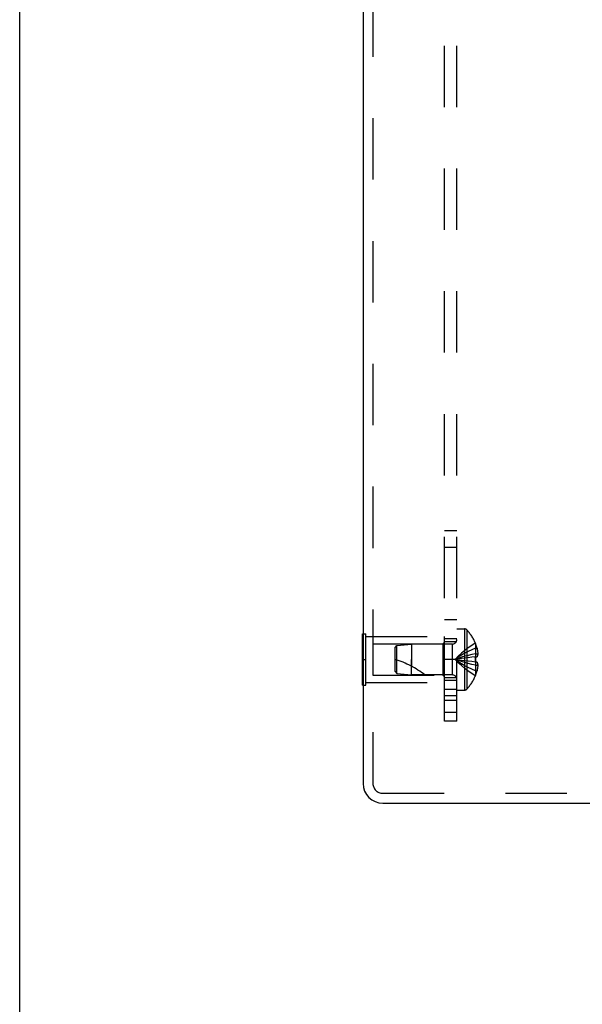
# Model space of a CAD drawing. Header units: inches. Extents: x 0 to 68, y 0 to 44.
# Tile 1 of 10: x 0 to 3.4, y 11.3 to 17.3. Entities that reach past the tile are written whole.
import ezdxf

# ---------------------------------------------------------------- set-up
doc = ezdxf.new("R2010")
doc.units = ezdxf.units.IN
doc.header["$LTSCALE"] = 3.74
doc.header["$MEASUREMENT"] = 0
doc.linetypes.add('HIDDEN', pattern=[0.2, 0.1, -0.1])
doc.layers.get('0').update_dxf_attribs({"linetype": 'CONTINUOUS'})
doc.layers.add('DEFAULT_2', color=8, linetype='HIDDEN')
doc.layers.add('SUBPANEL', color=7, linetype='CONTINUOUS')

msp = doc.modelspace()

# ---------------------------------------------------------------- linework, layer by layer
at = {"color": 7, "linetype": 'Continuous'}
for p, q in [((0, 0), (0, 44)), ((2.0887, 13.5915), (2.0927, 13.5915)), ((2.0887, 13.2795), (2.0887, 13.5915)), ((2.0887, 13.4355), (2.0927, 13.4355)), ((2.0887, 13.2795), (2.0927, 13.2795))]:
    msp.add_line(p, q, dxfattribs=at)
at = {"color": 3, "linetype": 'Continuous'}
for p, q in [((2.0927, 32.4405), (2.0927, 12.6805)), ((2.2127, 12.5605), (7.0857, 12.5605))]:
    msp.add_line(p, q, dxfattribs=at)
msp.add_arc((2.2127, 12.6805), 0.12, 180, 270, dxfattribs=at)
at = {"layer": 'DEFAULT_2', "color": 8, "linetype": 'HIDDEN'}
for p, q in [((2.1527, 32.4405), (2.1527, 12.6805)), ((2.0927, 13.5915), (2.1097, 13.5915)), ((2.1097, 13.2795), (2.1097, 13.5915)), ((2.1097, 13.5755), (2.5887, 13.5755)), ((2.5887, 13.2955), (2.5887, 13.5755)), ((2.1512, 13.5305), (2.5787, 13.5305)), ((2.1512, 13.5305), (2.1512, 13.3405)), ((2.5787, 13.5305), (2.5887, 13.5405)), ((2.5787, 13.5305), (2.5787, 13.3405)), ((2.0927, 13.4355), (2.1097, 13.4355)), ((2.1512, 13.3405), (2.5787, 13.3405)), ((2.5787, 13.3405), (2.5887, 13.3305)), ((2.0927, 13.2795), (2.1097, 13.2795)), ((2.1097, 13.2955), (2.5887, 13.2955)), ((2.2127, 12.6205), (7.0458, 12.6205))]:
    msp.add_line(p, q, dxfattribs=at)
msp.add_arc((2.2127, 12.6805), 0.06, 180, 270, dxfattribs=at)
at = {"layer": 'SUBPANEL', "color": 8, "linetype": 'HIDDEN'}
for p, q in [((2.5887, 13.0605), (2.5887, 32.0605)), ((2.6637, 13.0605), (2.6637, 32.0605)), ((2.6637, 14.2183), (2.5887, 14.2183)), ((2.6637, 14.1171), (2.5887, 14.1171)), ((2.6637, 13.6775), (2.5887, 13.6775)), ((2.6637, 13.622), (2.7102, 13.622)), ((2.7102, 13.622), (2.7102, 13.249)), ((2.7247, 13.6158), (2.7247, 13.2553)), ((2.6637, 13.5605), (2.5887, 13.5605)), ((2.2887, 13.5095), (2.2986, 13.5205)), ((2.2887, 13.3615), (2.2887, 13.5095)), ((2.2986, 13.5205), (2.3887, 13.5295)), ((2.2986, 13.3505), (2.2986, 13.5205)), ((2.6355, 13.5295), (2.3887, 13.5295)), ((2.3887, 13.5295), (2.3887, 13.4355)), ((2.5887, 13.5445), (2.6637, 13.5445)), ((2.6355, 13.5295), (2.6355, 13.3415)), ((2.777, 13.535), (2.7766, 13.5348)), ((2.7766, 13.5348), (2.777, 13.5338)), ((2.777, 13.5338), (2.777, 13.451)), ((2.777, 13.504), (2.7871, 13.504)), ((2.3887, 13.4355), (2.3887, 13.3935)), ((2.3887, 13.3415), (2.3887, 13.4355)), ((2.6637, 13.4355), (2.5887, 13.4355)), ((2.7123, 13.4441), (2.6918, 13.4414)), ((2.7333, 13.4466), (2.7122, 13.4441)), ((2.7549, 13.4489), (2.7331, 13.4465)), ((2.777, 13.451), (2.7545, 13.4489)), ((2.777, 13.451), (2.7766, 13.451)), ((2.777, 13.4704), (2.792, 13.4704)), ((2.777, 13.451), (2.7871, 13.451)), ((2.777, 13.42), (2.7545, 13.4222)), ((2.777, 13.42), (2.7766, 13.4201)), ((2.7871, 13.42), (2.777, 13.42)), ((2.777, 13.42), (2.777, 13.3372)), ((2.777, 13.4006), (2.792, 13.4006)), ((2.2887, 13.3615), (2.2986, 13.3505)), ((2.2986, 13.3505), (2.3887, 13.3415)), ((2.6355, 13.3415), (2.3887, 13.3415)), ((2.5887, 13.3265), (2.6637, 13.3265)), ((2.777, 13.3372), (2.7766, 13.3363)), ((2.7766, 13.3363), (2.777, 13.336)), ((2.777, 13.367), (2.7871, 13.367)), ((2.5887, 13.3105), (2.6637, 13.3105)), ((2.5887, 13.2545), (2.6637, 13.2545)), ((2.6637, 13.2146), (2.5887, 13.2146)), ((2.6637, 13.249), (2.7102, 13.249)), ((2.6637, 13.1855), (2.5887, 13.1855)), ((2.6637, 13.1122), (2.5887, 13.1122)), ((2.6637, 13.0605), (2.5887, 13.0605))]:
    msp.add_line(p, q, dxfattribs=at)
for points in [[(2.7766, 13.5348), (2.7545, 13.5211), (2.7331, 13.5063), (2.7122, 13.4903), (2.6918, 13.4732), (2.6721, 13.4549), (2.653, 13.4355)], [(2.777, 13.504), (2.7549, 13.4946), (2.7333, 13.4843), (2.7123, 13.4733), (2.692, 13.4615), (2.6722, 13.4489), (2.653, 13.4355)], [(2.7871, 13.504), (2.788, 13.4998), (2.7888, 13.4956), (2.7896, 13.4914), (2.7903, 13.4872), (2.7908, 13.483), (2.7913, 13.4788), (2.7917, 13.4746), (2.792, 13.4704)], [(2.777, 13.4704), (2.7549, 13.4656), (2.7333, 13.4604), (2.7123, 13.4548), (2.692, 13.4488), (2.6722, 13.4423), (2.653, 13.4355)], [(2.692, 13.4414), (2.6722, 13.4386), (2.653, 13.4355)], [(2.6918, 13.4414), (2.6721, 13.4385), (2.653, 13.4355)], [(2.7549, 13.4222), (2.7331, 13.4245), (2.7122, 13.427), (2.6918, 13.4297), (2.6721, 13.4325), (2.653, 13.4355)], [(2.7333, 13.4245), (2.7123, 13.427), (2.692, 13.4296), (2.6722, 13.4325), (2.653, 13.4355)], [(2.777, 13.4006), (2.7549, 13.4054), (2.7333, 13.4107), (2.7123, 13.4163), (2.692, 13.4223), (2.6722, 13.4287), (2.653, 13.4355)], [(2.777, 13.367), (2.7549, 13.3765), (2.7333, 13.3867), (2.7123, 13.3977), (2.692, 13.4095), (2.6722, 13.4221), (2.653, 13.4355)], [(2.7766, 13.3363), (2.7545, 13.35), (2.7331, 13.3648), (2.7122, 13.3808), (2.6918, 13.3979), (2.6721, 13.4161), (2.653, 13.4355)], [(2.7766, 13.451), (2.7767, 13.4484), (2.7768, 13.4459), (2.7769, 13.4433), (2.777, 13.4407), (2.777, 13.4381), (2.777, 13.4355)], [(2.777, 13.4355), (2.777, 13.4381), (2.777, 13.4407), (2.7769, 13.4433), (2.7768, 13.4459), (2.7767, 13.4484), (2.7766, 13.451)], [(2.777, 13.4355), (2.777, 13.4329), (2.777, 13.4303), (2.7769, 13.4278), (2.7768, 13.4252), (2.7767, 13.4226), (2.7766, 13.4201)], [(2.7766, 13.4201), (2.7767, 13.4226), (2.7768, 13.4252), (2.7769, 13.4278), (2.777, 13.4303), (2.777, 13.4329), (2.777, 13.4355)], [(2.792, 13.4704), (2.7917, 13.4681), (2.7913, 13.4658), (2.7909, 13.4634), (2.7903, 13.461), (2.7897, 13.4586), (2.7889, 13.4561), (2.7881, 13.4536), (2.7871, 13.451)], [(2.7871, 13.42), (2.7881, 13.4175), (2.7889, 13.4149), (2.7897, 13.4125), (2.7903, 13.41), (2.7909, 13.4076), (2.7913, 13.4053), (2.7917, 13.4029), (2.792, 13.4006)], [(2.792, 13.4006), (2.7917, 13.3964), (2.7913, 13.3922), (2.7908, 13.388), (2.7903, 13.3838), (2.7896, 13.3796), (2.7888, 13.3754), (2.788, 13.3712), (2.7871, 13.367)]]:
    msp.add_lwpolyline(points, dxfattribs=at)
for centre, radius, start, end in [((2.7102, 13.602), 0.02, 43.5138, 90), ((2.5348, 13.4355), 0.2618, 22.36129, 43.5138), ((2.6355, 13.5577), 0.0282, 270, 360), ((2.5348, 13.4355), 0.2614, 15.19411, 22.08938), ((2.1185, 12.8903), 0.5712, 52.18624, 72.66464), ((2.6355, 13.3133), 0.0282, 0, 90), ((2.5348, 13.4355), 0.2618, 316.4862, 337.63871), ((2.5348, 13.4355), 0.2614, 337.91062, 344.80589), ((2.7102, 13.269), 0.02, 270, 316.4862)]:
    msp.add_arc(centre, radius, start, end, dxfattribs=at)

doc.saveas('drawing.dxf')
